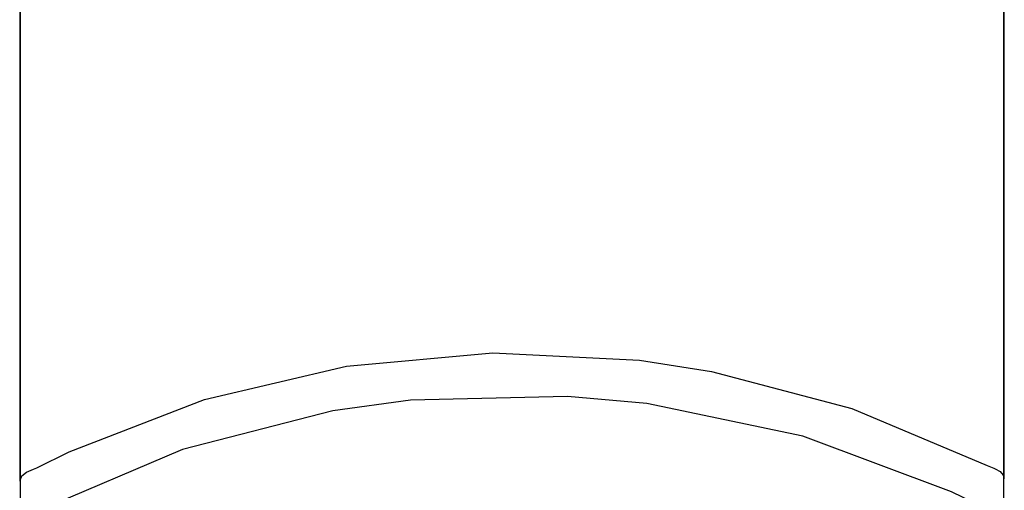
# Model space of a CAD drawing. Header units: millimetres. Extents: x -0.107 to 0.108, y -0.071 to 0.033.
# Tile 4 of 6: x -0.009 to 0.009, y -0.057 to -0.048. Entities that reach past the tile are written whole.
import ezdxf

# ---------------------------------------------------------------- set-up
doc = ezdxf.new("R2010")
doc.units = ezdxf.units.MM
doc.layers.add('BLOCKS', color=3, linetype='Continuous')

msp = doc.modelspace()

# ---------------------------------------------------------------- linework, layer by layer
at = {"layer": 'BLOCKS', "flags": 128}
for points in [[(-0.008688, -0.056565), (-0.008688, -0.05405), (-0.008688, -0.043445), (-0.008688, -0.021906), (-0.008688, -0.011124), (-0.008688, -0.005732), (-0.008688, -0.004384), (-0.008688, -0.002363), (-0.008688, -0.000342)], [(0.009281, -0.000342), (0.009281, -0.001609), (0.009281, -0.002876), (0.009281, -0.00351), (0.009281, -0.006046), (0.009281, -0.016192), (0.009281, -0.03642), (0.009281, -0.046479), (0.009282, -0.056522)], [(-0.008696, -0.023975), (-0.008694, -0.026651), (-0.008693, -0.030036), (-0.008691, -0.034249), (-0.00869, -0.039166), (-0.008689, -0.044651), (-0.008689, -0.050475), (-0.008689, -0.056447), (-0.008689, -0.062278)], [(0.009283, -0.062345), (0.009282, -0.056501), (0.009282, -0.050521), (0.009283, -0.044681), (0.009284, -0.039192), (0.009285, -0.034264), (0.009286, -0.030045), (0.009288, -0.026649), (0.00929, -0.023975)], [(-0.008385, -0.056325), (-0.007794, -0.056034), (-0.005322, -0.055077), (-0.002724, -0.054468), (-0.000054, -0.054226), (0.002625, -0.054359), (0.003944, -0.054564), (0.006503, -0.055241), (0.008979, -0.056283)], [(0.008976, -0.057079), (0.008328, -0.056762), (0.005611, -0.055743), (0.002761, -0.05515), (0.001311, -0.05502), (-0.001558, -0.05509), (-0.002973, -0.055286), (-0.005723, -0.055989), (-0.008383, -0.057121)], [(0.008979, -0.056283), (0.009099, -0.056329), (0.009125, -0.056341), (0.009217, -0.056393), (0.00927, -0.056456), (0.009282, -0.056522)], [(-0.008688, -0.056565), (-0.008688, -0.056555), (-0.008657, -0.056468), (-0.008569, -0.056402), (-0.008444, -0.056346), (-0.008385, -0.056325)]]:
    msp.add_lwpolyline(points, dxfattribs=at)
at = {"layer": 'BLOCKS'}
for centre, radius, start, end in [((1.078664, -0.056846), 1.087352, 179.985175, 180.01129), ((-1.083041, -0.056803), 1.092322, 359.988767, 0.014723)]:
    msp.add_arc(centre, radius, start, end, dxfattribs=at)

doc.saveas('drawing.dxf')
